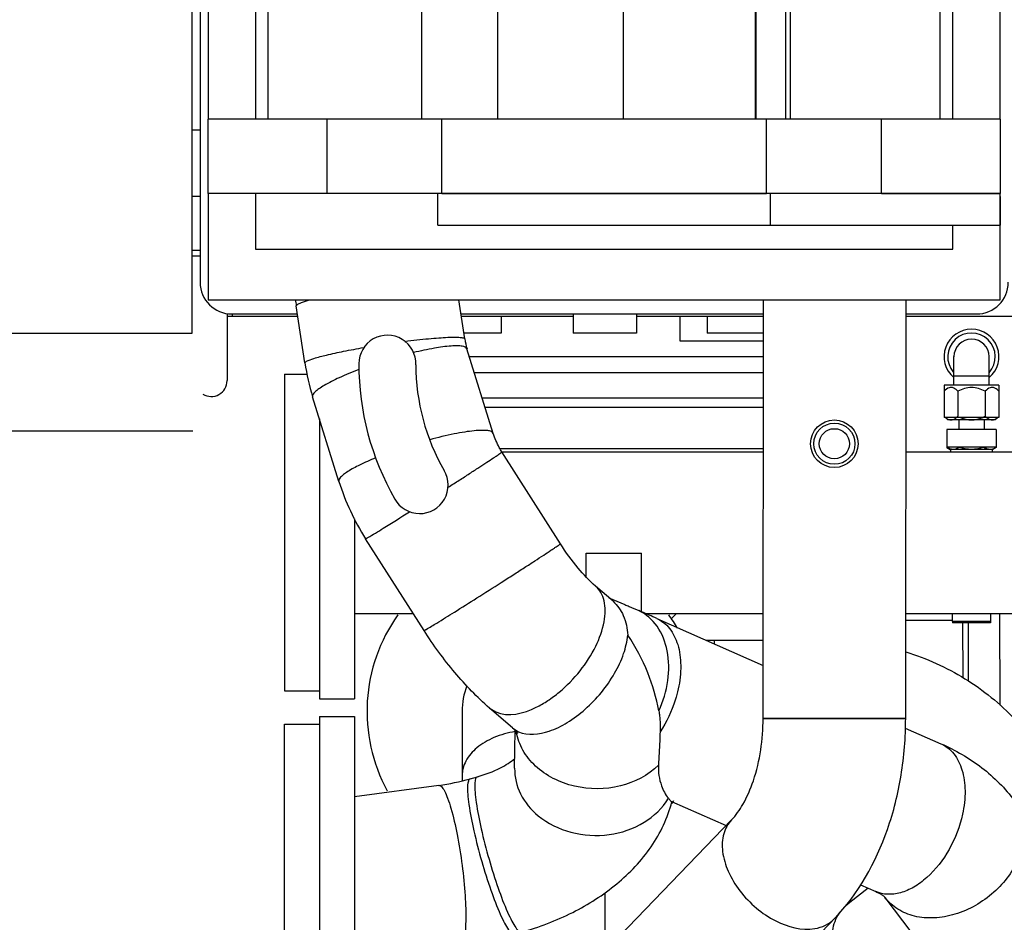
# Model space of a CAD drawing. Header units: millimetres. Extents: x 0 to 1189, y 0 to 841.
# Tile 136 of 193: x 439 to 464, y 620 to 643. Entities that reach past the tile are written whole.
import ezdxf

# ---------------------------------------------------------------- set-up
doc = ezdxf.new("R2010")
doc.units = ezdxf.units.MM
doc.header["$LTSCALE"] = 65.395
for name, color, linetype in [('32007_060000_TLKGS_KGS_ABL145', 7, 'CONTINUOUS'), ('32007_060000_TLKGS_KGS_V_ABL4', 7, 'CONTINUOUS'), ('32007_061000_TLKGS_KGS_V_ABL59', 7, 'CONTINUOUS'), ('32007_448100_02_SIMPLE1_X_ABL84', 7, 'CONTINUOUS'), ('32007_723600_01_SIMPLE1_A_ABL23', 7, 'CONTINUOUS'), ('32007_724700_02_SIMPLE1_X_ABL6', 7, 'CONTINUOUS'), ('32007_728000_01_SIMPLE1_X_ABL40', 7, 'CONTINUOUS'), ('32007_833000_02_SIMPLE1_X_ABL48', 7, 'CONTINUOUS'), ('32007_836000_02_SIMPLE1_X_ABL53', 7, 'CONTINUOUS'), ('32007_839200_01_ABL147', 7, 'CONTINUOUS'), ('32067_030000_TLKGS_V_ABL8', 7, 'CONTINUOUS'), ('32067_800000_TLKGS_V_ABL45', 7, 'CONTINUOUS'), ('6M32E_GENSET_AUSBAUMASSE_ABL17', 7, 'CONTINUOUS'), ('D3901-S16A-G1_2_PBL153', 7, 'CONTINUOUS'), ('D3952-S16_PBL154', 7, 'CONTINUOUS'), ('D3955-S16E-G1_2_PBL148', 7, 'CONTINUOUS'), ('new_view_2_VBL0', 7, 'CONTINUOUS')]:
    doc.layers.add(name, color=color, linetype=linetype)

# ---------------------------------------------------------------- blocks, each defined once
blk = doc.blocks.new('32007_724700_02_SIMPLE1_T1_X_PBL7', base_point=(429.422, 651.421))
at = {"layer": '32007_724700_02_SIMPLE1_T1_X_PBL7', "color": 7, "linetype": 'CONTINUOUS'}
for p, q in [((443.726, 635.081), (443.726, 649.201)), ((437.846, 635.081), (443.726, 635.081)), ((443.738, 632.601), (429.581, 632.601))]:
    blk.add_line(p, q, dxfattribs=at)
blk = doc.blocks.new('32007_724700_02_SIMPLE1_X_ABL6', base_point=(429.422, 651.421))
at = {"layer": '32007_724700_02_SIMPLE1_T1_X_PBL7'}
blk.add_blockref('32007_724700_02_SIMPLE1_T1_X_PBL7', (429.422, 651.421), dxfattribs=at)
blk = doc.blocks.new('32007_723600_01_SIMPLE1_T1_A_PBL24', base_point=(459.176, 651.101))
at = {"layer": '32007_723600_01_SIMPLE1_T1_A_PBL24', "color": 7, "linetype": 'CONTINUOUS'}
for p, q in [((443.926, 649.401), (443.926, 636.361)), ((443.926, 640.201), (443.726, 640.201)), ((443.926, 637.161), (443.726, 637.161)), ((443.926, 637.021), (443.726, 637.021)), ((444.606, 635.57), (444.606, 633.878)), ((446.392, 635.501), (444.606, 635.501)), ((444.726, 635.561), (446.383, 635.561)), ((444.734, 635.561), (444.734, 635.501)), ((450.509, 635.561), (458.147, 635.561)), ((453.338, 635.501), (450.518, 635.501)), ((451.526, 635.501), (451.526, 635.081)), ((453.338, 635.561), (453.338, 635.081)), ((454.938, 635.561), (454.938, 635.081)), ((458.147, 635.501), (454.938, 635.501)), ((456.726, 635.501), (456.726, 635.081)), ((461.747, 635.561), (463.526, 635.561)), ((468.098, 635.501), (461.747, 635.501)), ((451.526, 635.081), (450.582, 635.081)), ((454.938, 635.081), (453.338, 635.081)), ((458.146, 635.081), (456.726, 635.081))]:
    blk.add_line(p, q, dxfattribs=at)
at = {"layer": '32007_723600_01_SIMPLE1_T1_A_PBL24', "color": 9, "linetype": 'CONTINUOUS'}
blk.add_line((443.926, 638.525), (443.726, 638.525), dxfattribs=at)
at = {"layer": '32007_723600_01_SIMPLE1_T1_A_PBL24', "color": 7, "linetype": 'CONTINUOUS'}
for centre, radius, start, end in [((444.726, 636.361), 0.8, 180, 270), ((463.526, 636.361), 0.8, 270, 360), ((444.206, 633.878), 0.4, 238.1, 360)]:
    blk.add_arc(centre, radius, start, end, dxfattribs=at)
blk = doc.blocks.new('32007_723600_01_SIMPLE1_A_ABL23', base_point=(459.176, 651.101))
at = {"layer": '32007_723600_01_SIMPLE1_T1_A_PBL24'}
blk.add_blockref('32007_723600_01_SIMPLE1_T1_A_PBL24', (459.176, 651.101), dxfattribs=at)
blk = doc.blocks.new('32007_833000_02_SIMPLE1_T1_X_PBL49', base_point=(446.498, 621.201))
at = {"layer": '32007_833000_02_SIMPLE1_T1_X_PBL49', "color": 7, "linetype": 'CONTINUOUS'}
for p, q in [((446.058, 617.201), (446.058, 625.201)), ((446.058, 625.201), (446.938, 625.201)), ((446.058, 617.201), (446.938, 617.201))]:
    blk.add_line(p, q, dxfattribs=at)
blk = doc.blocks.new('32007_833000_02_SIMPLE1_T2_X_PBL51', base_point=(457.566, 624.914))
at = {"layer": '32007_833000_02_SIMPLE1_T2_X_PBL51', "color": 7, "linetype": 'CONTINUOUS'}
for p, q in [((450.604, 634.933), (450.455, 635.921)), ((446.569, 634.325), (446.352, 635.768)), ((451.325, 632.546), (450.662, 634.68)), ((447.429, 631.335), (446.766, 633.469)), ((453.019, 629.76), (451.544, 632.077)), ((449.578, 627.568), (448.102, 629.886)), ((453.67, 628.918), (453.67, 629.521)), ((453.67, 629.521), (455.07, 629.521)), ((455.07, 628.04), (455.07, 629.521)), ((454.348, 628.307), (453.909, 628.689)), ((454.245, 628.397), (454.647, 628.224)), ((455.051, 628.049), (455.071, 628.04)), ((455.451, 627.874), (458.138, 626.689)), ((446.938, 625.401), (446.938, 617.001)), ((446.938, 625.401), (447.818, 625.401)), ((447.818, 625.401), (447.818, 617.001)), ((451.807, 625.11), (451.232, 625.61)), ((451.865, 624.092), (451.881, 625.039)), ((461.727, 625.106), (462.627, 624.709)), ((447.818, 623.375), (449.953, 623.659)), ((450.74, 623.822), (450.923, 623.874)), ((455.826, 623.249), (457.203, 622.642)), ((464.485, 623.269), (465.606, 621.766)), ((468.356, 620.7), (465.415, 622.956)), ((460.792, 621.059), (460.323, 620.7)), ((460.598, 621.145), (460.981, 620.976)), ((461.214, 620.83), (461.89, 619.924)), ((451.854, 619.897), (452.038, 619.949)), ((461.89, 619.924), (461.136, 619.345)), ((459.878, 619.875), (459.878, 619.105)), ((468.801, 619.875), (468.801, 619.105)), ((447.818, 619.26), (450.489, 619.614)), ((460.323, 619.051), (461.029, 618.509)), ((461.029, 619.074), (461.029, 618.509)), ((467.978, 618.761), (468.356, 619.051)), ((463.771, 618.834), (463.772, 618.826)), ((463.265, 616.025), (460.323, 618.281)), ((463.857, 618.335), (462.557, 617.338)), ((467.378, 618.301), (467.458, 618.362)), ((462.557, 617.338), (462.557, 617.903)), ((465.415, 616.795), (466.578, 617.687)), ((460.34, 616.975), (460.34, 617.539)), ((467.458, 617.592), (467.378, 617.531)), ((462.557, 617.338), (463.265, 616.795)), ((446.938, 617.001), (447.818, 617.001)), ((466.578, 616.917), (465.415, 616.025))]:
    blk.add_line(p, q, dxfattribs=at)
at = {"layer": '32007_833000_02_SIMPLE1_T2_X_PBL51', "color": 9, "linetype": 'CONTINUOUS'}
for p, q in [((446.352, 635.768), (446.392, 635.81)), ((446.569, 634.325), (446.61, 634.367)), ((449.726, 632.387), (449.718, 632.384)), ((451.232, 625.61), (451.388, 625.511)), ((451.807, 625.11), (451.963, 625.012)), ((460.323, 619.051), (460.323, 618.281)), ((468.356, 619.051), (468.356, 618.761)), ((462.557, 617.903), (463.771, 618.834)), ((463.265, 616.795), (463.265, 616.025)), ((465.415, 616.795), (465.415, 616.025))]:
    blk.add_line(p, q, dxfattribs=at)
at = {"layer": '32007_833000_02_SIMPLE1_T2_X_PBL51', "color": 7, "linetype": 'CONTINUOUS'}
for centre, radius, start, end in [((452.136, 636.64), 5.85, 187.0686, 188.5771), ((448.65, 634.305), 0.72, 358.0959, 180), ((452.29, 635.186), 1.704, 188.5093, 197.2444), ((452.306, 635.189), 5.801, 188.5697, 197.2511), ((454.81, 634.305), 6.88, 180, 209.7703), ((454.73, 634.284), 5.36, 180.0332, 209.9635), ((449.466, 631.241), 0.72, 209.2821, 30.5584), ((453.214, 633.14), 6.06, 197.3385, 212.4884), ((425.549, 560.102), 74.075, 66.19259, 66.51301), ((449.216, 629.19), 5.58, 277.5855, 285.8443), ((449.219, 629.175), 9.645, 277.5681, 285.8567), ((465.093, 618.096), 3.425, 311.9601, 313.7152), ((465.093, 617.531), 3.425, 311.9601, 313.7152)]:
    blk.add_arc(centre, radius, start, end, dxfattribs=at)
at = {"layer": '32007_833000_02_SIMPLE1_T2_X_PBL51', "color": 9, "linetype": 'CONTINUOUS'}
for points, knots in [([(446.392, 635.81), (446.43, 635.832), (446.537, 635.871), (446.644, 635.903), (446.71, 635.921)], [0, 0, 0, 0, 0.389864, 1, 1, 1, 1]), ([(449.096, 634.87), (449.295, 634.895), (449.58, 634.928), (449.94, 634.959), (450.162, 634.972), (450.339, 634.978), (450.476, 634.973), (450.554, 634.965), (450.602, 634.946), (450.604, 634.933)], [0, 0, 0, 0, 0.395371, 0.56603, 0.712576, 0.831262, 0.919208, 0.97478, 1, 1, 1, 1]), ([(446.61, 634.367), (446.667, 634.399), (446.837, 634.454), (447.15, 634.537), (447.572, 634.626), (447.887, 634.685), (448.058, 634.714)], [0, 0, 0, 0, 0.132803, 0.355283, 0.651697, 1, 1, 1, 1]), ([(450.662, 634.68), (450.648, 634.723), (450.542, 634.752), (450.412, 634.76), (450.171, 634.751), (449.802, 634.696), (449.487, 634.628), (449.313, 634.586)], [0, 0, 0, 0, 0.097717, 0.186402, 0.302928, 0.611699, 1, 1, 1, 1]), ([(447.932, 634.156), (447.764, 634.093), (447.466, 633.97), (447.131, 633.806), (446.927, 633.677), (446.823, 633.596), (446.752, 633.512), (446.766, 633.469)], [0, 0, 0, 0, 0.388273, 0.697066, 0.813605, 0.9023, 1, 1, 1, 1]), ([(451.325, 632.546), (451.319, 632.566), (451.271, 632.603), (451.169, 632.621), (451.021, 632.626), (450.828, 632.612), (450.595, 632.581), (450.221, 632.512), (449.928, 632.441), (449.726, 632.387)], [0, 0, 0, 0, 0.037825, 0.09891, 0.18878, 0.307028, 0.451223, 0.617798, 1, 1, 1, 1]), ([(448.354, 631.927), (448.218, 631.871), (447.979, 631.764), (447.71, 631.623), (447.551, 631.513), (447.469, 631.443), (447.418, 631.371), (447.429, 631.335)], [0, 0, 0, 0, 0.391422, 0.696863, 0.811466, 0.899076, 1, 1, 1, 1]), ([(450.184, 631.184), (450.278, 631.244), (450.459, 631.36), (450.718, 631.527), (450.952, 631.679), (451.153, 631.81), (451.297, 631.905), (451.391, 631.968), (451.445, 632.004), (451.486, 632.033), (451.519, 632.055), (451.531, 632.068), (451.545, 632.075), (451.544, 632.077)], [0, 0, 0, 0, 0.205028, 0.39669, 0.569409, 0.718158, 0.838606, 0.887089, 0.927253, 0.958809, 0.981531, 0.995266, 1, 1, 1, 1]), ([(448.16, 629.915), (448.29, 629.99), (448.641, 630.208), (448.991, 630.427), (449.213, 630.567)], [0, 0, 0, 0, 0.364046, 1, 1, 1, 1]), ([(448.102, 629.886), (448.103, 629.884), (448.11, 629.889), (448.119, 629.892), (448.138, 629.903), (448.152, 629.911), (448.16, 629.915)], [0, 0, 0, 0, 0.066391, 0.254666, 0.566227, 1, 1, 1, 1]), ([(449.635, 627.598), (449.724, 627.649), (449.96, 627.794), (450.385, 628.058), (450.927, 628.4), (451.423, 628.715), (451.824, 628.972), (452.107, 629.154), (452.363, 629.32), (452.584, 629.464), (452.744, 629.569), (452.848, 629.639), (452.909, 629.679), (452.954, 629.711), (452.992, 629.735), (453.005, 629.75), (453.021, 629.757), (453.019, 629.76)], [0, 0, 0, 0, 0.076547, 0.206675, 0.373603, 0.555795, 0.645264, 0.729746, 0.806495, 0.873014, 0.927141, 0.948991, 0.967119, 0.981377, 0.991652, 0.997865, 1, 1, 1, 1]), ([(451.388, 625.511), (451.701, 625.372), (452.222, 625.509), (452.711, 625.795), (453.101, 626.086), (453.531, 626.531), (453.921, 627.134), (454.116, 627.664), (454.158, 628.059), (454.134, 628.313), (454.054, 628.529), (453.961, 628.644), (453.909, 628.689)], [0, 0, 0, 0, 0.212741, 0.282711, 0.357197, 0.512801, 0.665077, 0.800215, 0.85863, 0.91052, 0.956888, 1, 1, 1, 1]), ([(455.504, 625.541), (455.616, 625.782), (455.769, 626.283), (455.764, 627.036), (455.516, 627.685), (455.181, 627.983), (454.999, 628.07)], [0, 0, 0, 0, 0.282177, 0.547693, 0.785464, 1, 1, 1, 1]), ([(455.451, 627.874), (455.575, 627.819), (455.81, 627.629), (456.013, 627.198), (456.081, 626.666), (456.037, 626.289), (455.995, 626.095)], [0, 0, 0, 0, 0.204151, 0.434235, 0.701, 1, 1, 1, 1]), ([(449.578, 627.568), (449.579, 627.567), (449.586, 627.572), (449.595, 627.575), (449.614, 627.586), (449.627, 627.593), (449.635, 627.598)], [0, 0, 0, 0, 0.066391, 0.254666, 0.566227, 1, 1, 1, 1]), ([(451.963, 625.012), (452.198, 624.907), (452.671, 624.967), (453.216, 625.24), (453.818, 625.692), (454.31, 626.291), (454.625, 626.956), (454.705, 627.292), (454.719, 627.451)], [0, 0, 0, 0, 0.191423, 0.316561, 0.456131, 0.746703, 0.881631, 1, 1, 1, 1]), ([(455.995, 626.095), (455.974, 626), (455.872, 625.62), (455.7, 625.259), (455.536, 625.013)], [0, 0, 0, 0, 0.248163, 1, 1, 1, 1]), ([(455.496, 624.164), (455.235, 623.909), (454.53, 623.549), (453.555, 623.549), (452.836, 623.809), (452.384, 624.12), (452.054, 624.525), (451.936, 624.845), (451.907, 625.005)], [0, 0, 0, 0, 0.250478, 0.51584, 0.6464, 0.770953, 0.888415, 1, 1, 1, 1]), ([(462.627, 624.709), (462.752, 624.654), (462.986, 624.464), (463.19, 624.033), (463.258, 623.502), (463.214, 623.125), (463.172, 622.93)], [0, 0, 0, 0, 0.204151, 0.434235, 0.701, 1, 1, 1, 1]), ([(451.865, 624.092), (451.861, 623.87), (451.972, 623.403), (452.278, 623.041), (452.461, 622.891)], [0, 0, 0, 0, 0.483697, 1, 1, 1, 1]), ([(449.953, 623.659), (449.977, 623.662), (450.02, 623.632), (450.06, 623.578), (450.116, 623.48), (450.184, 623.314), (450.3, 622.95), (450.426, 622.384), (450.504, 621.899), (450.538, 621.636)], [0, 0, 0, 0, 0.034467, 0.061669, 0.096691, 0.19031, 0.313427, 0.63007, 1, 1, 1, 1]), ([(450.74, 623.822), (450.717, 623.815), (450.694, 623.77), (450.681, 623.707), (450.672, 623.596), (450.68, 623.417), (450.725, 623.038), (450.838, 622.47), (450.961, 621.994), (451.034, 621.739)], [0, 0, 0, 0, 0.032456, 0.059145, 0.093869, 0.187326, 0.310671, 0.628493, 1, 1, 1, 1]), ([(450.923, 623.874), (450.901, 623.868), (450.878, 623.823), (450.865, 623.759), (450.856, 623.648), (450.864, 623.469), (450.909, 623.09), (451.022, 622.522), (451.145, 622.046), (451.218, 621.792)], [0, 0, 0, 0, 0.032456, 0.059145, 0.093869, 0.187326, 0.310671, 0.628493, 1, 1, 1, 1]), ([(452.461, 622.891), (452.699, 622.695), (453.286, 622.411), (454.248, 622.355), (455.146, 622.651), (455.601, 623.084), (455.746, 623.331)], [0, 0, 0, 0, 0.250392, 0.512319, 0.766777, 1, 1, 1, 1]), ([(464.485, 623.269), (464.554, 623.177), (464.667, 622.966), (464.768, 622.478), (464.693, 622.089), (464.597, 621.849)], [0, 0, 0, 0, 0.233974, 0.475909, 1, 1, 1, 1]), ([(463.172, 622.93), (463.104, 622.62), (462.878, 622.033), (462.41, 621.421), (461.958, 621.083), (461.619, 620.933), (461.285, 620.888), (461.074, 620.935), (460.981, 620.976)], [0, 0, 0, 0, 0.291316, 0.569942, 0.694676, 0.806632, 0.906912, 1, 1, 1, 1]), ([(451.034, 621.739), (451.105, 621.493), (451.247, 621.043), (451.444, 620.522), (451.6, 620.193), (451.684, 620.045), (451.748, 619.96), (451.791, 619.915), (451.833, 619.891), (451.854, 619.897)], [0, 0, 0, 0, 0.37428, 0.691256, 0.813704, 0.906368, 0.940819, 0.96736, 1, 1, 1, 1]), ([(451.218, 621.792), (451.289, 621.546), (451.431, 621.095), (451.628, 620.574), (451.784, 620.245), (451.868, 620.097), (451.932, 620.012), (451.975, 619.967), (452.017, 619.943), (452.038, 619.949)], [0, 0, 0, 0, 0.37428, 0.691256, 0.813704, 0.906368, 0.940819, 0.96736, 1, 1, 1, 1]), ([(464.597, 621.849), (464.462, 621.51), (464.003, 620.891), (463.182, 620.42), (462.468, 620.289), (461.966, 620.329), (461.528, 620.506), (461.301, 620.714), (461.214, 620.83)], [0, 0, 0, 0, 0.264079, 0.535399, 0.663965, 0.783617, 0.894553, 1, 1, 1, 1]), ([(465.606, 621.766), (465.675, 621.674), (465.788, 621.463), (465.889, 620.975), (465.814, 620.586), (465.718, 620.345)], [0, 0, 0, 0, 0.233974, 0.475909, 1, 1, 1, 1]), ([(450.538, 621.636), (450.571, 621.382), (450.618, 620.911), (450.639, 620.354), (450.621, 619.989), (450.599, 619.818), (450.57, 619.715), (450.546, 619.655), (450.513, 619.617), (450.489, 619.614)], [0, 0, 0, 0, 0.3725, 0.688313, 0.81058, 0.90346, 0.938237, 0.965317, 1, 1, 1, 1]), ([(465.718, 620.345), (465.561, 619.953), (465.004, 619.256), (464.194, 618.887), (463.772, 618.826)], [0, 0, 0, 0, 0.498066, 1, 1, 1, 1])]:
    blk.add_open_spline(points, degree=3, knots=knots, dxfattribs=at)
at = {"layer": '32007_833000_02_SIMPLE1_T2_X_PBL51', "color": 7, "linetype": 'CONTINUOUS'}
for points, knots in [([(451.544, 632.077), (451.52, 632.114), (451.432, 632.263), (451.364, 632.423), (451.325, 632.546)], [0, 0, 0, 0, 0.254523, 1, 1, 1, 1]), ([(453.909, 628.689), (453.749, 628.828), (453.429, 629.169), (453.155, 629.546), (453.019, 629.76)], [0, 0, 0, 0, 0.454862, 1, 1, 1, 1]), ([(454.348, 628.307), (454.46, 628.21), (454.647, 627.937), (454.709, 627.619), (454.719, 627.451)], [0, 0, 0, 0, 0.46898, 1, 1, 1, 1]), ([(454.647, 628.224), (454.682, 628.208), (454.8, 628.156), (454.917, 628.104), (454.999, 628.07)], [0, 0, 0, 0, 0.303892, 1, 1, 1, 1]), ([(454.999, 628.07), (455.004, 628.068), (455.022, 628.061), (455.039, 628.054), (455.051, 628.049)], [0, 0, 0, 0, 0.304533, 1, 1, 1, 1]), ([(451.232, 625.61), (450.917, 625.884), (450.32, 626.504), (449.814, 627.198), (449.578, 627.568)], [0, 0, 0, 0, 0.487545, 1, 1, 1, 1]), ([(455.504, 625.541), (455.439, 625.867), (455.249, 626.537), (454.924, 627.156), (454.719, 627.451)], [0, 0, 0, 0, 0.480823, 1, 1, 1, 1]), ([(455.504, 625.541), (455.512, 625.498), (455.538, 625.323), (455.54, 625.146), (455.536, 625.013)], [0, 0, 0, 0, 0.247328, 1, 1, 1, 1]), ([(451.944, 624.965), (451.946, 624.962), (451.927, 624.991), (451.914, 625.003), (451.864, 625.06), (451.829, 625.091), (451.807, 625.11)], [0, 0, 0, 0, 0.053384, 0.239555, 0.557809, 1, 1, 1, 1]), ([(455.536, 625.013), (455.533, 624.933), (455.522, 624.65), (455.506, 624.367), (455.496, 624.164)], [0, 0, 0, 0, 0.281241, 1, 1, 1, 1]), ([(462.627, 624.709), (462.992, 624.549), (463.683, 624.15), (464.25, 623.584), (464.485, 623.269)], [0, 0, 0, 0, 0.50397, 1, 1, 1, 1]), ([(450.923, 623.874), (451.125, 623.931), (451.457, 624.057), (451.762, 624.244), (451.87, 624.339)], [0, 0, 0, 0, 0.593966, 1, 1, 1, 1]), ([(455.496, 624.164), (455.487, 623.991), (455.531, 623.691), (455.67, 623.425), (455.746, 623.331)], [0, 0, 0, 0, 0.587999, 1, 1, 1, 1]), ([(452.038, 619.949), (452.482, 620.076), (453.333, 620.401), (454.463, 621.119), (455.358, 622.062), (455.73, 622.841), (455.836, 623.245)], [0, 0, 0, 0, 0.264338, 0.517703, 0.760914, 1, 1, 1, 1]), ([(455.746, 623.331), (455.762, 623.312), (455.787, 623.284), (455.813, 623.255), (455.826, 623.249)], [0, 0, 0, 0, 0.636612, 1, 1, 1, 1]), ([(465.415, 622.956), (465.351, 623.005), (465.065, 623.187), (464.725, 623.276), (464.468, 623.293)], [0, 0, 0, 0, 0.2392, 1, 1, 1, 1]), ([(465.606, 621.766), (465.791, 621.517), (466.106, 620.974), (466.28, 620.37), (466.33, 620.063)], [0, 0, 0, 0, 0.500137, 1, 1, 1, 1]), ([(460.981, 620.976), (461.021, 620.958), (461.077, 620.93), (461.137, 620.894), (461.178, 620.863), (461.19, 620.858), (461.216, 620.828), (461.214, 620.83)], [0, 0, 0, 0, 0.478036, 0.657264, 0.796909, 0.963731, 1, 1, 1, 1]), ([(460.323, 620.7), (460.191, 620.598), (459.966, 620.354), (459.878, 620.029), (459.878, 619.875)], [0, 0, 0, 0, 0.521156, 1, 1, 1, 1]), ([(468.801, 619.875), (468.801, 620.029), (468.713, 620.354), (468.489, 620.598), (468.356, 620.7)], [0, 0, 0, 0, 0.478844, 1, 1, 1, 1]), ([(463.771, 618.834), (463.753, 618.91), (463.641, 619.064), (463.396, 619.227), (463.09, 619.377), (462.81, 619.496), (462.578, 619.593), (462.41, 619.664), (462.256, 619.733), (462.124, 619.795), (462.033, 619.842), (461.975, 619.873), (461.944, 619.891), (461.921, 619.904), (461.905, 619.916), (461.896, 619.919), (461.891, 619.925), (461.89, 619.924)], [0, 0, 0, 0, 0.106811, 0.242127, 0.398841, 0.568669, 0.655073, 0.739173, 0.817001, 0.883918, 0.936228, 0.956367, 0.972498, 0.984748, 0.993289, 0.99831, 1, 1, 1, 1]), ([(466.33, 620.063), (466.349, 619.94), (466.35, 619.684), (466.187, 619.177), (465.679, 618.638), (464.82, 618.3), (464.176, 618.286), (463.857, 618.335)], [0, 0, 0, 0, 0.107898, 0.21787, 0.454631, 0.720546, 1, 1, 1, 1]), ([(459.878, 619.875), (459.878, 619.722), (459.966, 619.397), (460.191, 619.153), (460.323, 619.051)], [0, 0, 0, 0, 0.478844, 1, 1, 1, 1]), ([(468.356, 619.051), (468.489, 619.153), (468.713, 619.397), (468.801, 619.722), (468.801, 619.875)], [0, 0, 0, 0, 0.521156, 1, 1, 1, 1]), ([(461.136, 619.345), (461.1, 619.318), (461.041, 619.231), (461.029, 619.129), (461.029, 619.074)], [0, 0, 0, 0, 0.450717, 1, 1, 1, 1]), ([(462.557, 617.903), (462.557, 617.988), (462.521, 618.176), (462.403, 618.457), (462.226, 618.742), (462.006, 619.003), (461.767, 619.213), (461.53, 619.352), (461.314, 619.413), (461.18, 619.379), (461.136, 619.345)], [0, 0, 0, 0, 0.114002, 0.25229, 0.405373, 0.560812, 0.705747, 0.829289, 0.925654, 1, 1, 1, 1]), ([(460.323, 618.281), (460.191, 618.383), (459.966, 618.627), (459.878, 618.952), (459.878, 619.105)], [0, 0, 0, 0, 0.521156, 1, 1, 1, 1]), ([(468.801, 619.105), (468.801, 618.972), (468.737, 618.694), (468.565, 618.468), (468.461, 618.371)], [0, 0, 0, 0, 0.483124, 1, 1, 1, 1]), ([(463.857, 618.335), (463.853, 618.378), (463.832, 618.543), (463.8, 618.706), (463.772, 618.826)], [0, 0, 0, 0, 0.257463, 1, 1, 1, 1]), ([(460.432, 618.194), (460.417, 618.141), (460.363, 617.926), (460.34, 617.705), (460.34, 617.539)], [0, 0, 0, 0, 0.252031, 1, 1, 1, 1]), ([(460.34, 617.539), (460.34, 617.337), (460.394, 616.924), (460.549, 616.539), (460.649, 616.357)], [0, 0, 0, 0, 0.49358, 1, 1, 1, 1]), ([(461.553, 617.334), (461.584, 617.085), (461.773, 616.576), (462.144, 616.187), (462.36, 616.021)], [0, 0, 0, 0, 0.479956, 1, 1, 1, 1]), ([(460.34, 616.975), (460.34, 616.774), (460.393, 616.364), (460.71, 615.571), (461.162, 615.073), (461.511, 614.805)], [0, 0, 0, 0, 0.237349, 0.480782, 1, 1, 1, 1]), ([(460.649, 616.357), (460.7, 616.264), (460.932, 615.891), (461.247, 615.573), (461.511, 615.37)], [0, 0, 0, 0, 0.241249, 1, 1, 1, 1]), ([(466.58, 616.251), (466.328, 615.994), (465.675, 615.579), (464.73, 615.376), (463.941, 615.398), (463.185, 615.544), (462.655, 615.795), (462.36, 616.021)], [0, 0, 0, 0, 0.237078, 0.494005, 0.625328, 0.755017, 1, 1, 1, 1]), ([(466.582, 614.999), (465.792, 614.589), (463.971, 614.252), (462.2, 614.842), (461.511, 615.37)], [0, 0, 0, 0, 0.506526, 1, 1, 1, 1]), ([(466.582, 614.434), (465.792, 614.024), (463.971, 613.688), (462.2, 614.277), (461.511, 614.805)], [0, 0, 0, 0, 0.506526, 1, 1, 1, 1])]:
    blk.add_open_spline(points, degree=3, knots=knots, dxfattribs=at)
for points in [[(463.265, 616.795), (463.563, 616.566), (464.34, 616.341), (465.116, 616.566), (465.415, 616.795)], [(465.415, 616.025), (465.116, 615.796), (464.34, 615.571), (463.563, 615.796), (463.265, 616.025)]]:
    blk.add_open_spline(points, degree=3, dxfattribs=at)
blk = doc.blocks.new('32007_833000_02_SIMPLE1_X_ABL48', base_point=(457.43, 624.914))
at = {"layer": '32007_833000_02_SIMPLE1_T1_X_PBL49'}
blk.add_blockref('32007_833000_02_SIMPLE1_T1_X_PBL49', (446.498, 621.201), dxfattribs=at)
at = {"layer": '32007_833000_02_SIMPLE1_T2_X_PBL51'}
blk.add_blockref('32007_833000_02_SIMPLE1_T2_X_PBL51', (457.566, 624.914), dxfattribs=at)
blk = doc.blocks.new('32007_836000_02_SIMPLE1_T2_X_PBL54', base_point=(455.972, 626.713))
at = {"layer": '32007_836000_02_SIMPLE1_T2_X_PBL54', "color": 7, "linetype": 'CONTINUOUS'}
for p, q in [((464.125, 638.525), (464.126, 638.525)), ((464.126, 637.801), (464.126, 638.525)), ((464.125, 637.801), (464.126, 637.801)), ((458.136, 625.349), (458.147, 635.921)), ((461.736, 625.349), (461.747, 635.921)), ((450.538, 625.526), (450.538, 623.77)), ((453.444, 618.748), (457.341, 622.785)), ((454.138, 620.941), (454.138, 619.467)), ((456.034, 616.248), (459.931, 620.284))]:
    blk.add_line(p, q, dxfattribs=at)
at = {"layer": '32007_836000_02_SIMPLE1_T2_X_PBL54', "color": 9, "linetype": 'CONTINUOUS'}
for p, q in [((458.136, 625.358), (461.252, 625.357)), ((458.136, 625.349), (461.736, 625.349)), ((461.252, 625.357), (461.736, 625.355))]:
    blk.add_line(p, q, dxfattribs=at)
at = {"layer": '32007_836000_02_SIMPLE1_T2_X_PBL54', "color": 7, "linetype": 'CONTINUOUS'}
for radius in [0.6, 0.52, 0.38]:
    blk.add_circle((459.936, 632.285), radius, dxfattribs=at)
for centre, radius, start, end in [((452.338, 625.525), 4.2, 144.4809, 208.5066), ((452.338, 625.525), 4.2, 29.9488, 35.5191), ((452.338, 625.526), 1.8, 159.06, 180), ((452.338, 625.525), 4.2, 326.4395, 327.564)]:
    blk.add_arc(centre, radius, start, end, dxfattribs=at)
for points, knots in [([(457.341, 622.785), (457.452, 622.9), (457.671, 623.216), (458.031, 624.057), (458.136, 624.818), (458.136, 625.349)], [0, 0, 0, 0, 0.176325, 0.417211, 1, 1, 1, 1]), ([(459.931, 620.284), (460.54, 620.915), (461.221, 622.14), (461.66, 623.915), (461.736, 624.868), (461.736, 625.349)], [0, 0, 0, 0, 0.479964, 0.736911, 1, 1, 1, 1])]:
    blk.add_open_spline(points, degree=3, knots=knots, dxfattribs=at)
at = {"layer": '32007_836000_02_SIMPLE1_T2_X_PBL54', "color": 9, "linetype": 'CONTINUOUS'}
for points, knots in [([(451.879, 625.018), (451.696, 624.987), (451.352, 624.892), (450.914, 624.641), (450.615, 624.304), (450.538, 624.028), (450.538, 623.9)], [0, 0, 0, 0, 0.297194, 0.564109, 0.795029, 1, 1, 1, 1]), ([(457.341, 622.785), (457.248, 622.689), (457.107, 622.428), (457.092, 621.961), (457.243, 621.462), (457.539, 620.975), (457.951, 620.547), (458.556, 620.139), (459.112, 619.988), (459.442, 620.041)], [0, 0, 0, 0, 0.096492, 0.205182, 0.330609, 0.469758, 0.615112, 0.757452, 1, 1, 1, 1]), ([(459.442, 620.041), (459.536, 620.056), (459.716, 620.11), (459.869, 620.22), (459.931, 620.284)], [0, 0, 0, 0, 0.515513, 1, 1, 1, 1])]:
    blk.add_open_spline(points, degree=3, knots=knots, dxfattribs=at)
blk = doc.blocks.new('32007_836000_02_SIMPLE1_T3_X_PBL94', base_point=(458.361, 628.495))
at = {"layer": '32007_836000_02_SIMPLE1_T3_X_PBL94', "color": 7, "linetype": 'CONTINUOUS'}
for p, q in [((458.146, 634.477), (450.725, 634.477)), ((458.145, 634.077), (450.849, 634.077)), ((458.143, 632.157), (451.498, 632.157)), ((455.95, 628.001), (455.821, 627.872)), ((456.693, 627.326), (458.138, 627.326))]:
    blk.add_line(p, q, dxfattribs=at)
at = {"layer": '32007_836000_02_SIMPLE1_T3_X_PBL94', "color": 9, "linetype": 'CONTINUOUS'}
for p, q in [((458.145, 633.437), (451.048, 633.437)), ((458.144, 633.197), (451.123, 633.197)), ((456.898, 627.326), (456.898, 627.235))]:
    blk.add_line(p, q, dxfattribs=at)
at = {"layer": '32007_836000_02_SIMPLE1_T3_X_PBL94', "color": 7, "linetype": 'CONTINUOUS'}
blk.add_open_spline([(461.74, 627.03), (462.262, 626.868), (463.266, 626.413), (464.543, 625.377), (465.501, 624.055), (465.881, 623.035), (465.998, 622.513)], degree=3, knots=[0, 0, 0, 0, 0.252783, 0.5037, 0.752636, 1, 1, 1, 1], dxfattribs=at)
blk = doc.blocks.new('32007_836000_02_SIMPLE1_X_ABL53', base_point=(456.908, 626.713))
at = {"layer": '32007_836000_02_SIMPLE1_T2_X_PBL54'}
blk.add_blockref('32007_836000_02_SIMPLE1_T2_X_PBL54', (455.972, 626.713), dxfattribs=at)
at = {"layer": '32007_836000_02_SIMPLE1_T3_X_PBL94'}
blk.add_blockref('32007_836000_02_SIMPLE1_T3_X_PBL94', (458.361, 628.495), dxfattribs=at)
blk = doc.blocks.new('32007_839200_01_SIMPLE1_T1_A_PBL150', base_point=(463.398, 631.122))
at = {"layer": '32007_839200_01_SIMPLE1_T1_A_PBL150', "color": 7, "linetype": 'CONTINUOUS'}
for p, q in [((462.955, 634.481), (462.955, 634.484)), ((463.841, 633.766), (463.841, 634.484)), ((462.705, 633.766), (462.705, 632.946)), ((464.091, 633.766), (462.705, 633.766)), ((464.091, 633.766), (464.091, 632.946)), ((464.091, 632.946), (462.705, 632.946)), ((463.718, 632.886), (463.718, 632.641)), ((462.775, 632.641), (462.775, 632.201)), ((464.022, 632.641), (462.775, 632.641)), ((464.022, 632.641), (464.022, 632.201)), ((464.022, 632.201), (462.775, 632.201)), ((463.918, 632.141), (463.918, 632.081)), ((463.878, 628.001), (463.878, 627.761)), ((462.918, 627.798), (462.918, 627.761)), ((463.878, 627.761), (462.918, 627.761))]:
    blk.add_line(p, q, dxfattribs=at)
at = {"layer": '32007_839200_01_SIMPLE1_T1_A_PBL150', "color": 9, "linetype": 'CONTINUOUS'}
blk.add_line((462.955, 634.001), (463.841, 634.001), dxfattribs=at)
at = {"layer": '32007_839200_01_SIMPLE1_T1_A_PBL150', "color": 7, "linetype": 'CONTINUOUS'}
for radius, start, end in [(0.693, 310.2649, 229.7351), (0.443, 0, 180)]:
    blk.add_arc((463.398, 634.484), radius, start, end, dxfattribs=at)
blk = doc.blocks.new('32007_839200_01_SIMPLE1_A_ABL149', base_point=(463.398, 631.122))
at = {"layer": '32007_839200_01_SIMPLE1_T1_A_PBL150'}
blk.add_blockref('32007_839200_01_SIMPLE1_T1_A_PBL150', (463.398, 631.122), dxfattribs=at)
blk = doc.blocks.new('32007_062000_TLKGS_KGS_TL_V_ABL5', base_point=(446.008, 662.686))
at = {"layer": '32007_723600_01_SIMPLE1_A_ABL23'}
blk.add_blockref('32007_723600_01_SIMPLE1_A_ABL23', (459.176, 651.101), dxfattribs=at)
at = {"layer": '32007_724700_02_SIMPLE1_X_ABL6'}
blk.add_blockref('32007_724700_02_SIMPLE1_X_ABL6', (429.422, 651.421), dxfattribs=at)
at = {"layer": '32007_833000_02_SIMPLE1_X_ABL48'}
blk.add_blockref('32007_833000_02_SIMPLE1_X_ABL48', (457.43, 624.914), dxfattribs=at)
at = {"layer": '32007_836000_02_SIMPLE1_X_ABL53'}
blk.add_blockref('32007_836000_02_SIMPLE1_X_ABL53', (456.908, 626.713), dxfattribs=at)
at = {"layer": '32007_839200_01_SIMPLE1_A_ABL149'}
blk.add_blockref('32007_839200_01_SIMPLE1_A_ABL149', (463.398, 631.122), dxfattribs=at)
blk = doc.blocks.new('32007_448100_02_SIMPLE1_T4_X_PBL85', base_point=(457.092, 635.191))
at = {"layer": '32007_448100_02_SIMPLE1_T4_X_PBL85', "color": 7, "linetype": 'CONTINUOUS'}
for p, q in [((456.038, 635.501), (456.038, 634.881)), ((456.038, 634.881), (458.146, 634.881))]:
    blk.add_line(p, q, dxfattribs=at)
blk = doc.blocks.new('32007_448100_02_SIMPLE1_T2_X_PBL115', base_point=(466.56, 624.417))
at = {"layer": '32007_448100_02_SIMPLE1_T2_X_PBL115', "color": 7, "linetype": 'CONTINUOUS'}
for p, q in [((464.125, 625.68), (464.117, 628.001)), ((468.943, 622.956), (468.925, 628.106)), ((463.187, 626.376), (463.182, 627.761)), ((463.323, 626.289), (463.318, 627.761)), ((469.438, 622.854), (465.91, 622.842)), ((469.538, 620.733), (468.319, 620.728))]:
    blk.add_line(p, q, dxfattribs=at)
at = {"layer": '32007_448100_02_SIMPLE1_T2_X_PBL115', "color": 9, "linetype": 'CONTINUOUS'}
blk.add_line((469.538, 620.733), (469.533, 622.225), dxfattribs=at)
at = {"layer": '32007_448100_02_SIMPLE1_T2_X_PBL115', "color": 7, "linetype": 'CONTINUOUS'}
for points, knots in [([(468.951, 623.02), (468.486, 622.955), (467.468, 622.882), (466.448, 622.871), (465.899, 622.883)], [0, 0, 0, 0, 0.460314, 1, 1, 1, 1]), ([(469.439, 622.907), (469.379, 622.905), (469.265, 622.904), (469.129, 622.912), (469.037, 622.922), (468.988, 622.932), (468.959, 622.94), (468.943, 622.951), (468.943, 622.956)], [0, 0, 0, 0, 0.355724, 0.678674, 0.807367, 0.90552, 0.969186, 1, 1, 1, 1]), ([(469.939, 620.754), (469.909, 620.751), (469.776, 620.738), (469.643, 620.733), (469.538, 620.733)], [0, 0, 0, 0, 0.220037, 1, 1, 1, 1])]:
    blk.add_open_spline(points, degree=3, knots=knots, dxfattribs=at)
blk = doc.blocks.new('32007_448100_02_SIMPLE1_T3_X_PBL441', base_point=(462.329, 627.829))
at = {"layer": '32007_448100_02_SIMPLE1_T3_X_PBL441', "color": 7, "linetype": 'CONTINUOUS'}
blk.add_line((461.739, 627.829), (462.918, 627.829), dxfattribs=at)
blk = doc.blocks.new('32007_448100_02_SIMPLE1_X_ABL84', base_point=(462.988, 628.115))
at = {"layer": '32007_448100_02_SIMPLE1_T2_X_PBL115'}
blk.add_blockref('32007_448100_02_SIMPLE1_T2_X_PBL115', (466.56, 624.417), dxfattribs=at)
at = {"layer": '32007_448100_02_SIMPLE1_T3_X_PBL441'}
blk.add_blockref('32007_448100_02_SIMPLE1_T3_X_PBL441', (462.329, 627.829), dxfattribs=at)
at = {"layer": '32007_448100_02_SIMPLE1_T4_X_PBL85'}
blk.add_blockref('32007_448100_02_SIMPLE1_T4_X_PBL85', (457.092, 635.191), dxfattribs=at)
blk = doc.blocks.new('32007_061000_TLKGS_KGS_V_ABL59', base_point=(495.898, 626.181))
at = {"layer": '32007_448100_02_SIMPLE1_X_ABL84'}
blk.add_blockref('32007_448100_02_SIMPLE1_X_ABL84', (462.988, 628.115), dxfattribs=at)
blk = doc.blocks.new('32007_060000_TLKGS_KGS_V_ABL4', base_point=(478.308, 647.553))
at = {"layer": '32007_061000_TLKGS_KGS_V_ABL59'}
blk.add_blockref('32007_061000_TLKGS_KGS_V_ABL59', (495.898, 626.181), dxfattribs=at)
at = {"layer": '32007_062000_TLKGS_KGS_TL_V_ABL5'}
blk.add_blockref('32007_062000_TLKGS_KGS_TL_V_ABL5', (446.008, 662.686), dxfattribs=at)
blk = doc.blocks.new('32007_833000_01_SIMPLE1_T2_X_PBL47', base_point=(446.498, 630.041))
at = {"layer": '32007_833000_01_SIMPLE1_T2_X_PBL47', "color": 7, "linetype": 'CONTINUOUS'}
for p, q in [((446.058, 634.041), (446.058, 626.041)), ((446.058, 634.041), (446.62, 634.041)), ((446.058, 626.041), (446.938, 626.041))]:
    blk.add_line(p, q, dxfattribs=at)
blk = doc.blocks.new('32007_833000_01_SIMPLE1_T3_X_PBL50', base_point=(469.812, 647.683))
at = {"layer": '32007_833000_01_SIMPLE1_T3_X_PBL50', "color": 7, "linetype": 'CONTINUOUS'}
for p, q in [((446.938, 632.914), (446.938, 625.845)), ((451.542, 632.081), (458.143, 632.081)), ((461.743, 632.081), (468.018, 632.081)), ((447.818, 630.385), (447.818, 625.845)), ((447.818, 628.001), (449.303, 628.001)), ((455.161, 628.001), (458.139, 628.001)), ((461.739, 628.001), (468.018, 628.001)), ((446.938, 625.845), (447.818, 625.845))]:
    blk.add_line(p, q, dxfattribs=at)
blk = doc.blocks.new('32007_833000_01_SIMPLE1_X#AF1_ABL46', base_point=(525.918, 647.683))
at = {"layer": '32007_833000_01_SIMPLE1_T2_X_PBL47'}
blk.add_blockref('32007_833000_01_SIMPLE1_T2_X_PBL47', (446.498, 630.041), dxfattribs=at)
at = {"layer": '32007_833000_01_SIMPLE1_T3_X_PBL50'}
blk.add_blockref('32007_833000_01_SIMPLE1_T3_X_PBL50', (469.812, 647.683), dxfattribs=at)
blk = doc.blocks.new('32067_800000_TLKGS_V_ABL45', base_point=(525.918, 647.683))
at = {"layer": '32007_833000_01_SIMPLE1_X#AF1_ABL46'}
blk.add_blockref('32007_833000_01_SIMPLE1_X#AF1_ABL46', (525.918, 647.683), dxfattribs=at)
blk = doc.blocks.new('32067_030000_TLKGS_V_ABL8', base_point=(524.768, 650.451))
at = {"layer": '32067_800000_TLKGS_V_ABL45'}
blk.add_blockref('32067_800000_TLKGS_V_ABL45', (525.918, 647.683), dxfattribs=at)
blk = doc.blocks.new('D3955-S16E-G1_2_PBL148', base_point=(463.398, 632.893))
at = {"layer": 'D3955-S16E-G1_2_PBL148', "color": 7, "linetype": 'CONTINUOUS'}
for p, q in [((462.705, 633.613), (462.705, 632.979)), ((463.052, 633.613), (463.052, 632.979)), ((463.745, 633.613), (463.745, 632.979)), ((462.798, 632.886), (462.738, 632.946)), ((463.998, 632.886), (462.798, 632.886)), ((463.078, 632.886), (463.078, 632.641)), ((463.998, 632.886), (464.058, 632.946)), ((462.775, 632.533), (462.775, 632.189)), ((462.775, 632.189), (462.858, 632.141)), ((463.938, 632.141), (462.858, 632.141)), ((462.878, 632.081), (462.878, 632.141)), ((463.086, 632.201), (463.086, 632.189)), ((463.71, 632.201), (463.71, 632.189)), ((464.022, 632.189), (463.938, 632.141)), ((464.022, 632.201), (464.022, 632.189))]:
    blk.add_line(p, q, dxfattribs=at)
for points, knots in [([(462.879, 633.706), (462.863, 633.706), (462.796, 633.695), (462.742, 633.649), (462.705, 633.613)], [0, 0, 0, 0, 0.22799, 1, 1, 1, 1]), ([(463.052, 633.613), (463.039, 633.626), (462.991, 633.671), (462.926, 633.706), (462.879, 633.706)], [0, 0, 0, 0, 0.279602, 1, 1, 1, 1]), ([(463.918, 633.706), (463.903, 633.706), (463.836, 633.695), (463.781, 633.649), (463.745, 633.613)], [0, 0, 0, 0, 0.22799, 1, 1, 1, 1]), ([(464.091, 633.613), (464.078, 633.626), (464.03, 633.671), (463.966, 633.706), (463.918, 633.706)], [0, 0, 0, 0, 0.279602, 1, 1, 1, 1]), ([(462.745, 632.943), (462.755, 632.934), (462.794, 632.905), (462.843, 632.886), (462.879, 632.886)], [0, 0, 0, 0, 0.272504, 1, 1, 1, 1]), ([(462.879, 632.886), (462.89, 632.886), (462.939, 632.892), (462.983, 632.919), (463.013, 632.943)], [0, 0, 0, 0, 0.234685, 1, 1, 1, 1]), ([(463.784, 632.943), (463.794, 632.934), (463.833, 632.905), (463.882, 632.886), (463.918, 632.886)], [0, 0, 0, 0, 0.272504, 1, 1, 1, 1]), ([(463.918, 632.886), (463.929, 632.886), (463.979, 632.892), (464.023, 632.919), (464.052, 632.943)], [0, 0, 0, 0, 0.234685, 1, 1, 1, 1]), ([(462.931, 632.141), (462.917, 632.141), (462.862, 632.145), (462.811, 632.168), (462.775, 632.189)], [0, 0, 0, 0, 0.241275, 1, 1, 1, 1]), ([(463.086, 632.189), (463.074, 632.182), (463.026, 632.156), (462.971, 632.141), (462.931, 632.141)], [0, 0, 0, 0, 0.26301, 1, 1, 1, 1]), ([(463.866, 632.141), (463.853, 632.141), (463.798, 632.145), (463.746, 632.168), (463.71, 632.189)], [0, 0, 0, 0, 0.241275, 1, 1, 1, 1]), ([(464.022, 632.189), (464.009, 632.182), (463.961, 632.156), (463.906, 632.141), (463.866, 632.141)], [0, 0, 0, 0, 0.26301, 1, 1, 1, 1])]:
    blk.add_open_spline(points, degree=3, knots=knots, dxfattribs=at)
for points in [[(463.398, 633.706), (463.279, 633.706), (463.159, 633.666), (463.052, 633.613)], [(463.745, 633.613), (463.638, 633.666), (463.518, 633.706), (463.398, 633.706)], [(463.013, 632.943), (463.026, 632.954), (463.039, 632.966), (463.052, 632.979)], [(463.13, 632.943), (463.215, 632.908), (463.307, 632.886), (463.398, 632.886)], [(463.398, 632.886), (463.49, 632.886), (463.582, 632.908), (463.666, 632.943)], [(463.666, 632.943), (463.693, 632.954), (463.719, 632.966), (463.745, 632.979)], [(463.745, 632.979), (463.757, 632.966), (463.77, 632.954), (463.784, 632.943)], [(463.398, 632.141), (463.293, 632.141), (463.187, 632.16), (463.086, 632.189)], [(463.71, 632.189), (463.609, 632.16), (463.503, 632.141), (463.398, 632.141)]]:
    blk.add_open_spline(points, degree=3, dxfattribs=at)
blk = doc.blocks.new('D3901-S16A-G1_2_PBL153', base_point=(463.398, 627.899))
at = {"layer": 'D3901-S16A-G1_2_PBL153', "color": 7, "linetype": 'CONTINUOUS'}
for p, q in [((462.918, 627.798), (462.918, 628.001)), ((463.878, 627.798), (462.918, 627.798))]:
    blk.add_line(p, q, dxfattribs=at)
blk = doc.blocks.new('D3952-S16_PBL154', base_point=(463.395, 634.125))
at = {"layer": 'D3952-S16_PBL154', "color": 7, "linetype": 'CONTINUOUS'}
blk.add_line((462.955, 633.766), (462.955, 634.481), dxfattribs=at)
at = {"layer": 'D3952-S16_PBL154', "color": 9, "linetype": 'CONTINUOUS'}
blk.add_line((462.955, 634.001), (463.841, 634.001), dxfattribs=at)
at = {"layer": 'D3952-S16_PBL154', "color": 7, "linetype": 'CONTINUOUS'}
for radius, start, end in [(0.6, 317.949, 221.1859), (0.443, 179.5797, 180)]:
    blk.add_arc((463.398, 634.481), radius, start, end, dxfattribs=at)
blk = doc.blocks.new('32007_839200_01_ABL147', base_point=(463.398, 631.141))
at = {"layer": 'D3901-S16A-G1_2_PBL153'}
blk.add_blockref('D3901-S16A-G1_2_PBL153', (463.398, 627.899), dxfattribs=at)
at = {"layer": 'D3952-S16_PBL154'}
blk.add_blockref('D3952-S16_PBL154', (463.395, 634.125), dxfattribs=at)
at = {"layer": 'D3955-S16E-G1_2_PBL148'}
blk.add_blockref('D3955-S16E-G1_2_PBL148', (463.398, 632.893), dxfattribs=at)
blk = doc.blocks.new('32007_062000_TLKGS_KGS_TL_ABL146', base_point=(463.398, 631.141))
at = {"layer": '32007_839200_01_ABL147'}
blk.add_blockref('32007_839200_01_ABL147', (463.398, 631.141), dxfattribs=at)
blk = doc.blocks.new('32007_060000_TLKGS_KGS_ABL145', base_point=(463.398, 631.141))
at = {"layer": '32007_062000_TLKGS_KGS_TL_ABL146'}
blk.add_blockref('32007_062000_TLKGS_KGS_TL_ABL146', (463.398, 631.141), dxfattribs=at)
blk = doc.blocks.new('32067_000000_TLKGS_MARKETING_ABL3', base_point=(526.532, 650.451))
at = {"layer": '32007_060000_TLKGS_KGS_ABL145'}
blk.add_blockref('32007_060000_TLKGS_KGS_ABL145', (463.398, 631.141), dxfattribs=at)
at = {"layer": '32007_060000_TLKGS_KGS_V_ABL4'}
blk.add_blockref('32007_060000_TLKGS_KGS_V_ABL4', (478.308, 647.553), dxfattribs=at)
at = {"layer": '32067_030000_TLKGS_V_ABL8'}
blk.add_blockref('32067_030000_TLKGS_V_ABL8', (524.768, 650.451), dxfattribs=at)
blk = doc.blocks.new('32007_728000_01_SIMPLE1_T1_X_PBL41', base_point=(454.125, 649.781))
at = {"layer": '32007_728000_01_SIMPLE1_T1_X_PBL41', "color": 7, "linetype": 'CONTINUOUS'}
for p, q in [((464.125, 640.481), (464.125, 663.641)), ((444.125, 658.961), (444.125, 640.481)), ((444.125, 638.601), (444.125, 635.921)), ((464.125, 635.921), (464.125, 637.801)), ((444.125, 635.921), (464.125, 635.921))]:
    blk.add_line(p, q, dxfattribs=at)
blk = doc.blocks.new('32007_728000_01_SIMPLE1_T2_X_PBL42', base_point=(454.125, 649.781))
at = {"layer": '32007_728000_01_SIMPLE1_T2_X_PBL42', "color": 7, "linetype": 'CONTINUOUS'}
for p, q in [((462.925, 640.481), (462.925, 662.361)), ((445.325, 658.961), (445.325, 640.481)), ((451.444, 640.481), (451.444, 646.081)), ((454.615, 640.481), (454.615, 646.081)), ((457.946, 640.481), (457.946, 646.081)), ((457.961, 640.481), (457.961, 646.081)), ((458.709, 640.481), (458.709, 646.081)), ((445.645, 640.481), (445.645, 644.481)), ((449.518, 640.481), (449.518, 644.481)), ((458.827, 640.481), (458.827, 644.481)), ((462.605, 640.481), (462.605, 644.481)), ((444.125, 638.601), (444.125, 640.481)), ((464.125, 640.481), (444.125, 640.481)), ((464.125, 640.481), (464.125, 638.601)), ((464.125, 638.601), (444.125, 638.601)), ((445.325, 638.601), (445.325, 637.201)), ((462.925, 637.201), (462.925, 637.801)), ((445.325, 637.201), (462.925, 637.201))]:
    blk.add_line(p, q, dxfattribs=at)
at = {"layer": '32007_728000_01_SIMPLE1_T2_X_PBL42', "color": 9, "linetype": 'CONTINUOUS'}
for p, q in [((447.129, 638.601), (447.129, 640.481)), ((450.029, 638.601), (450.029, 640.481)), ((458.222, 638.601), (458.222, 640.481)), ((461.122, 638.601), (461.122, 640.481))]:
    blk.add_line(p, q, dxfattribs=at)
blk = doc.blocks.new('32007_728000_01_SIMPLE1_T3_X_PBL57', base_point=(454.125, 638.201))
at = {"layer": '32007_728000_01_SIMPLE1_T3_X_PBL57', "color": 7, "linetype": 'CONTINUOUS'}
for p, q in [((449.925, 637.801), (449.925, 638.601)), ((450.029, 638.601), (458.222, 638.601)), ((458.325, 637.801), (458.325, 638.601)), ((449.925, 637.801), (458.325, 637.801))]:
    blk.add_line(p, q, dxfattribs=at)
blk = doc.blocks.new('32007_728000_01_SIMPLE1_T3_X_PBL160', base_point=(461.225, 638.201))
at = {"layer": '32007_728000_01_SIMPLE1_T3_X_PBL160', "color": 7, "linetype": 'CONTINUOUS'}
for p, q in [((461.122, 638.601), (464.125, 638.601)), ((464.125, 637.801), (464.125, 638.601)), ((458.325, 637.801), (464.125, 637.801))]:
    blk.add_line(p, q, dxfattribs=at)
blk = doc.blocks.new('32007_728000_01_SIMPLE1_X_ABL40', base_point=(454.125, 649.781))
at = {"layer": '32007_728000_01_SIMPLE1_T1_X_PBL41'}
blk.add_blockref('32007_728000_01_SIMPLE1_T1_X_PBL41', (454.125, 649.781), dxfattribs=at)
at = {"layer": '32007_728000_01_SIMPLE1_T2_X_PBL42'}
blk.add_blockref('32007_728000_01_SIMPLE1_T2_X_PBL42', (454.125, 649.781), dxfattribs=at)
at = {"layer": '32007_728000_01_SIMPLE1_T3_X_PBL160'}
blk.add_blockref('32007_728000_01_SIMPLE1_T3_X_PBL160', (461.225, 638.201), dxfattribs=at)
at = {"layer": '32007_728000_01_SIMPLE1_T3_X_PBL57'}
blk.add_blockref('32007_728000_01_SIMPLE1_T3_X_PBL57', (454.125, 638.201), dxfattribs=at)
blk = doc.blocks.new('6M32E_GENSET_AUSBAUMASSE_ABL17', base_point=(526.039, 663.381))
at = {"layer": '32007_728000_01_SIMPLE1_X_ABL40'}
blk.add_blockref('32007_728000_01_SIMPLE1_X_ABL40', (454.125, 649.781), dxfattribs=at)
blk = doc.blocks.new('NEW_VIEW_2_VBL0', base_point=(603.51, 637.661))
at = {"layer": '32067_000000_TLKGS_MARKETING_ABL3'}
blk.add_blockref('32067_000000_TLKGS_MARKETING_ABL3', (526.532, 650.451), dxfattribs=at)
at = {"layer": '6M32E_GENSET_AUSBAUMASSE_ABL17'}
blk.add_blockref('6M32E_GENSET_AUSBAUMASSE_ABL17', (526.039, 663.381), dxfattribs=at)

msp = doc.modelspace()

# ---------------------------------------------------------------- block references
at = {"layer": 'new_view_2_VBL0'}
msp.add_blockref('NEW_VIEW_2_VBL0', (603.51017, 637.66074), dxfattribs=at)

doc.saveas('drawing.dxf')
